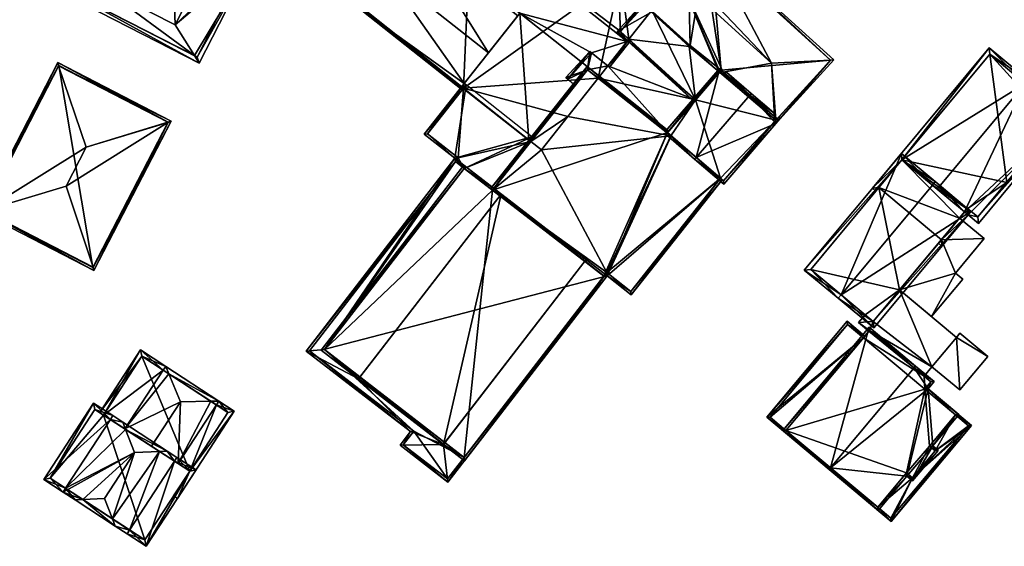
# Model space of a CAD drawing. Header units: inches. Extents: x 2523744 to 2528136, y 1148995 to 1152010.
# Tile 252 of 256: x 2527953 to 2528060, y 1151668 to 1151726. Entities that reach past the tile are written whole.
import ezdxf

# ---------------------------------------------------------------- set-up
doc = ezdxf.new("R2010")
doc.units = ezdxf.units.IN
doc.header["$MEASUREMENT"] = 0
doc.layers.add('Gebaeude Einzelhaus', color=10, linetype='Continuous')

msp = doc.modelspace()

# ---------------------------------------------------------------- meshes
at = {"layer": 'Gebaeude Einzelhaus'}
mesh = msp.add_polyface(dxfattribs=at)
corners = [(2527968.227, 1151741.572, 389.879), (2527969.113, 1151741.117, 389.879), (2527969.34, 1151741.56, 389.879), (2527961.774, 1151728.999, 389.879), (2527969.658, 1151724.953, 389.879), (2527976.086, 1151737.536, 389.879), (2527968.454, 1151742.015, 389.879), (2527976.108, 1151737.521, 389.879), (2527978.067, 1151732.058, 386.326), (2527971.754, 1151721.595, 387.028), (2527977.851, 1151732.732, 386.744), (2527972.271, 1151720.768, 386.325), (2527977.857, 1151732.729, 386.739), (2527979.905, 1151735.639, 386.325), (2527979.524, 1151735.888, 386.705), (2527979.255, 1151735.466, 386.744), (2527965.04, 1151744.643, 386.325), (2527957.822, 1151728.745, 387.027), (2527956.849, 1151728.683, 386.325), (2527972.055, 1151721.441, 386.744), (2527965.211, 1151743.88, 386.745), (2527957.523, 1151728.899, 386.745), (2527968.186, 1151741.593, 389.841), (2527971.755, 1151721.595, 387.028), (2527968.186, 1151741.593, 388.965), (2527966.174, 1151743.14, 386.775), (2527966.174, 1151743.14, 370.006), (2527965.211, 1151743.88, 370.006), (2527957.523, 1151728.899, 370.006), (2527972.055, 1151721.441, 370.006), (2527977.851, 1151732.732, 370.006), (2527968.186, 1151741.593, 370.006), (2527969.113, 1151741.117, 370.006), (2527976.086, 1151737.536, 370.006), (2527976.108, 1151737.521, 370.006), (2527979.255, 1151735.466, 370.006)]
mesh.append_faces([[corners[k] for k in face] for face in [(23, 19, 11), (23, 11, 17), (17, 11, 18), (6, 0, 22), (18, 21, 17), (22, 20, 6), (6, 20, 16), (16, 20, 18), (18, 20, 21), (8, 12, 13), (13, 12, 14), (8, 10, 12), (8, 19, 10), (8, 11, 19), (6, 2, 0), (0, 2, 1), (17, 9, 3), (3, 9, 4), (18, 11, 17), (17, 11, 9), (0, 16, 3), (3, 16, 17), (17, 16, 18), (0, 6, 16), (7, 10, 15), (12, 13, 14), (10, 8, 12), (12, 8, 13), (8, 9, 11), (7, 4, 10), (10, 4, 8), (8, 4, 9), (5, 4, 7), (0, 2, 6), (5, 1, 4), (4, 1, 3), (3, 1, 0), (0, 1, 2)]], dxfattribs={"color": 13})
mesh.append_faces([[corners[k] for k in face] for face in [(26, 28, 27), (28, 30, 29), (30, 34, 35), (30, 33, 34), (28, 32, 30), (30, 32, 33), (26, 31, 28), (28, 31, 32), (10, 19, 30), (30, 19, 29), (23, 29, 19), (17, 28, 23), (23, 28, 29), (17, 21, 28), (21, 20, 28), (28, 20, 27), (25, 22, 24), (27, 20, 26), (26, 20, 25), (25, 20, 22), (22, 0, 24), (24, 0, 1)]], dxfattribs={"color": 41})
mesh = msp.add_polyface(dxfattribs=at)
corners = [(2527995.787, 1151734.802, 377.52), (2527992.393, 1151730.913, 380.009), (2527992.589, 1151730.758, 380.009), (2527995.59, 1151734.958, 377.52), (2528003.817, 1151721.881, 380.009), (2528007.015, 1151725.926, 377.52), (2528011.368, 1151715.912, 380.009), (2528013.312, 1151718.37, 378.496), (2528013.116, 1151718.525, 378.496), (2528011.172, 1151716.067, 380.009), (2527999.021, 1151738.892, 380.305), (2527998.824, 1151739.048, 380.305), (2528007.244, 1151726.216, 377.717), (2528015.063, 1151721.892, 378.496), (2528014.08, 1151720.811, 377.717), (2528018.948, 1151723.136, 380.305), (2528016.849, 1151720.48, 378.496), (2528017.044, 1151720.326, 378.496), (2528019.144, 1151722.981, 380.305), (2528000.889, 1151718.178, 377.401), (2527989.333, 1151727.043, 377.284), (2528000.954, 1151717.856, 377.284), (2528001.19, 1151718.558, 377.669), (2528001.086, 1151718.022, 377.402), (2528008.544, 1151712.743, 377.669), (2528008.74, 1151712.588, 377.669), (2528002.169, 1151743.278, 377.639), (2528017.958, 1151729.98, 377.955), (2528018.22, 1151730.268, 377.763), (2528018.228, 1151724.233, 380.1), (2528020.798, 1151727.059, 378.217), (2528020.966, 1151727.243, 378.094), (2528018.389, 1151730.454, 377.639), (2528019.337, 1151723.225, 380.152), (2528019.151, 1151723.393, 380.143), (2528007.244, 1151726.216, 384.661), (2528000.889, 1151718.178, 384.661), (2528008.244, 1151712.364, 384.661), (2528014.599, 1151720.401, 384.661), (2527989.684, 1151727.084, 377.422), (2528001.109, 1151718.051, 377.422), (2528002.21, 1151742.926, 377.763), (2528014.599, 1151720.401, 384.075), (2528014.599, 1151720.401, 377.717), (2528008.244, 1151712.364, 377.402), (2528014.37, 1151720.111, 377.52), (2528019.151, 1151723.393, 378.496), (2528002.21, 1151742.926, 370.703), (2528018.22, 1151730.268, 370.703), (2527989.684, 1151727.084, 370.703), (2528001.109, 1151718.051, 370.703), (2528008.463, 1151712.237, 370.703), (2528012.469, 1151714.939, 370.703), (2528009.611, 1151711.329, 370.703), (2528015.79, 1151719.141, 370.703), (2528021.526, 1151726.397, 370.703), (2528022.138, 1151727.171, 370.703), (2528019.152, 1151723.393, 370.703)]
mesh.append_faces([[corners[k] for k in face] for face in [(15, 33, 18), (15, 34, 33), (28, 41, 32), (32, 41, 26), (26, 41, 11), (11, 41, 10), (15, 17, 16), (15, 18, 17), (1, 39, 20), (20, 39, 21), (21, 39, 23), (23, 39, 40), (1, 2, 39), (0, 3, 10), (10, 3, 11), (2, 1, 0), (0, 1, 3), (35, 37, 38), (35, 36, 37), (29, 15, 34), (34, 15, 33), (33, 15, 18), (29, 10, 15), (10, 26, 11), (26, 28, 32), (31, 27, 30), (30, 27, 29), (29, 27, 10), (10, 27, 26), (26, 27, 28), (25, 6, 24), (24, 6, 9), (2, 22, 4), (19, 21, 23), (1, 20, 2), (2, 20, 22), (22, 20, 19), (19, 20, 21), (15, 17, 18), (15, 16, 17), (15, 13, 16), (10, 12, 15), (15, 12, 13), (13, 12, 14), (10, 0, 12), (12, 0, 5), (10, 3, 0), (10, 11, 3), (6, 8, 9), (6, 7, 8), (0, 4, 5), (0, 2, 4), (3, 1, 0), (0, 1, 2)]], dxfattribs={"color": 13})
mesh.append_faces([[corners[k] for k in face] for face in [(54, 48, 57), (57, 48, 55), (55, 48, 56), (54, 50, 48), (48, 50, 47), (47, 50, 49), (54, 52, 50), (50, 52, 51), (51, 52, 53), (40, 39, 50), (50, 39, 49), (0, 49, 2), (2, 49, 39), (10, 47, 0), (0, 47, 49), (10, 41, 47), (47, 28, 48), (47, 41, 28), (15, 46, 34), (15, 16, 46), (9, 37, 24), (24, 37, 44), (9, 38, 37), (8, 42, 9), (9, 42, 38), (45, 43, 8), (8, 43, 42), (23, 36, 19), (23, 37, 36), (23, 44, 37), (4, 12, 5), (4, 35, 12), (22, 36, 4), (4, 36, 35), (22, 19, 36), (14, 42, 43), (12, 35, 14), (14, 35, 42), (42, 35, 38)]], dxfattribs={"color": 41})
mesh = msp.add_polyface(dxfattribs=at)
corners = [(2528034.709, 1151720.774, 387.119), (2528028.034, 1151733.356, 384.039), (2528025.456, 1151730.521, 386.491), (2528041.136, 1151721.101, 384.199), (2528041.49, 1151721.118, 384.039), (2528024.794, 1151729.793, 387.119), (2528029.409, 1151719.802, 384.223), (2528035.035, 1151714.952, 384.356), (2528035.157, 1151714.544, 384.208), (2528028.965, 1151719.838, 384.039), (2528021.728, 1151726.421, 384.039), (2528029.052, 1151719.831, 384.075), (2528029.017, 1151719.791, 384.039), (2528035.104, 1151714.592, 384.208), (2528035.123, 1151714.496, 384.168), (2528035.183, 1151714.183, 384.039), (2528034.998, 1151714.351, 384.039), (2528028.05, 1151733.003, 384.199), (2528025.64, 1151730.351, 386.492), (2528035.166, 1151714.536, 384.2), (2528025.809, 1151730.537, 380.78), (2528025.456, 1151730.521, 380.78), (2528025.64, 1151730.351, 380.78), (2528021.604, 1151734.361, 380.78), (2528020.866, 1151727.505, 380.78), (2528021.877, 1151726.585, 380.78), (2528017.604, 1151729.964, 380.78), (2528020.781, 1151727.411, 380.78), (2528020.798, 1151727.059, 380.78), (2528020.966, 1151727.243, 380.78), (2528021.62, 1151734.008, 380.78), (2528017.958, 1151729.98, 380.78), (2528026.421, 1151716.781, 381.004), (2528017.874, 1151724.216, 380.897), (2528026.257, 1151716.59, 380.897), (2528021.728, 1151726.421, 382.7), (2528020.781, 1151727.411, 382.741), (2528029.017, 1151719.791, 382.7), (2528021.877, 1151726.585, 382.795), (2528020.866, 1151727.505, 382.795), (2528018.228, 1151724.233, 381.004), (2528020.966, 1151727.243, 382.741), (2528035.148, 1151714.552, 384.178), (2528035.157, 1151714.544, 384.171), (2528035.161, 1151714.54, 384.168), (2528035.166, 1151714.536, 384.165), (2528035.161, 1151714.54, 370.703), (2528035.166, 1151714.536, 370.703), (2528041.136, 1151721.101, 370.703), (2528028.098, 1151732.96, 376.529), (2528028.05, 1151733.003, 370.703), (2528028.05, 1151733.003, 376.529), (2528028.098, 1151732.96, 376.629), (2528028.05, 1151733.003, 376.629), (2528027.351, 1151732.233, 370.703), (2528027.351, 1151732.233, 376.688), (2528027.351, 1151732.233, 377.046), (2528027.351, 1151732.233, 376.788), (2528025.64, 1151730.351, 377.046), (2528025.457, 1151730.52, 377.046), (2528025.815, 1151722.704, 370.703), (2528025.64, 1151730.351, 370.703), (2528021.728, 1151726.421, 370.703), (2528025.456, 1151730.521, 370.703), (2528029.19, 1151719.991, 370.703), (2528035.311, 1151714.714, 370.703), (2528029.017, 1151719.791, 370.703), (2528021.62, 1151734.008, 377.046), (2528018.22, 1151730.268, 377.763), (2528017.958, 1151729.98, 377.955), (2528018.22, 1151730.268, 370.703), (2528021.62, 1151734.008, 370.703), (2528020.966, 1151727.243, 378.094), (2528020.798, 1151727.059, 378.217), (2528022.138, 1151727.171, 370.703), (2528021.526, 1151726.397, 370.703), (2528025.711, 1151722.59, 370.703), (2528018.228, 1151724.233, 380.1), (2528019.151, 1151723.393, 380.143), (2528026.421, 1151716.781, 378.496), (2528019.151, 1151723.393, 378.496), (2528026.421, 1151716.781, 370.703), (2528019.152, 1151723.393, 370.703)]
mesh.append_faces([[corners[k] for k in face] for face in [(33, 40, 34), (34, 40, 32), (33, 36, 40), (40, 36, 41), (36, 38, 39), (36, 35, 38), (35, 32, 37), (36, 33, 35), (35, 33, 32), (32, 33, 34), (28, 27, 29), (26, 31, 28), (28, 31, 27), (23, 30, 26), (26, 30, 31), (22, 21, 20), (20, 21, 23), (23, 21, 30), (27, 28, 29), (24, 26, 27), (27, 26, 28), (24, 23, 26), (25, 21, 24), (24, 21, 23), (23, 21, 20), (20, 21, 22), (19, 3, 15), (15, 8, 19), (3, 4, 15), (14, 15, 16), (13, 8, 14), (14, 8, 15), (1, 17, 2), (2, 17, 18), (4, 3, 1), (1, 3, 17), (8, 3, 0), (8, 15, 3), (3, 15, 4), (8, 14, 15), (15, 14, 16), (8, 13, 14), (8, 7, 13), (11, 9, 12), (6, 5, 11), (11, 5, 9), (9, 5, 10), (8, 0, 7), (7, 0, 6), (6, 0, 5), (0, 2, 5), (4, 1, 3), (3, 1, 0), (0, 1, 2)]], dxfattribs={"color": 13})
mesh.append_faces([[corners[k] for k in face] for face in [(66, 76, 60), (76, 82, 75), (66, 81, 76), (76, 81, 82), (24, 36, 39), (24, 27, 36), (39, 38, 24), (24, 38, 25), (32, 78, 79), (79, 78, 80), (32, 40, 78), (78, 40, 77), (41, 28, 40), (40, 28, 77), (77, 28, 73), (41, 29, 28), (36, 29, 41), (36, 27, 29), (75, 62, 76), (76, 62, 60), (75, 74, 62), (62, 74, 63), (63, 74, 71), (71, 74, 70), (29, 73, 28), (29, 72, 73), (27, 72, 29), (27, 69, 72), (27, 31, 69), (68, 67, 70), (70, 67, 71), (68, 30, 67), (69, 31, 68), (68, 31, 30), (59, 67, 21), (21, 67, 30), (60, 64, 66), (65, 47, 46), (64, 48, 65), (65, 48, 47), (64, 50, 48), (60, 54, 64), (64, 54, 50), (63, 61, 62), (62, 61, 60), (60, 61, 54), (21, 22, 59), (59, 22, 58), (21, 2, 22), (22, 2, 18), (22, 56, 58), (56, 53, 57), (22, 17, 56), (56, 17, 53), (22, 18, 17), (54, 51, 50), (54, 55, 51), (48, 52, 3), (3, 52, 17), (17, 52, 53), (48, 49, 52), (48, 50, 49), (49, 50, 51), (3, 45, 48), (48, 45, 47), (3, 19, 45), (45, 46, 47), (45, 44, 46), (45, 19, 44), (44, 19, 43), (42, 19, 8), (42, 43, 19), (8, 13, 42), (9, 37, 12), (9, 35, 37), (9, 10, 35), (10, 38, 35), (38, 21, 25), (10, 2, 38), (38, 2, 21), (10, 5, 2)]], dxfattribs={"color": 41})
mesh = msp.add_polyface(dxfattribs=at)
corners = [(2528013.116, 1151718.525, 378.496), (2528013.312, 1151718.37, 378.496), (2528014.64, 1151720.05, 378.496), (2528023.336, 1151713.203, 378.496), (2528023.734, 1151712.86, 378.496), (2528016.849, 1151720.48, 378.496), (2528015.063, 1151721.892, 378.496), (2528014.866, 1151722.048, 378.496), (2528012.27, 1151719.194, 378.496), (2528012.468, 1151719.038, 378.496), (2528026.421, 1151716.781, 378.496), (2528019.151, 1151723.393, 378.496), (2528014.08, 1151720.811, 377.717), (2528013.831, 1151720.537, 377.52), (2528026.421, 1151716.781, 370.703), (2528015.79, 1151719.141, 370.703), (2528019.152, 1151723.393, 370.703), (2528023.336, 1151713.203, 370.703), (2528023.734, 1151712.86, 370.703)]
mesh.append_faces([[corners[k] for k in face] for face in [(7, 9, 8), (7, 6, 9), (5, 10, 11), (5, 3, 10), (0, 2, 9), (9, 2, 8), (8, 2, 7), (7, 2, 6), (6, 2, 5), (5, 2, 3), (3, 2, 4), (0, 1, 2)]], dxfattribs={"color": 13})
mesh.append_faces([[corners[k] for k in face] for face in [(18, 15, 17), (17, 15, 14), (14, 15, 16), (12, 9, 6), (12, 13, 9)]], dxfattribs={"color": 41})
mesh = msp.add_polyface(dxfattribs=at)
corners = [(2528048.918, 1151710.231, 381.458), (2528058.449, 1151722.459, 381.104), (2528045.694, 1151707.14, 381.104), (2528062.374, 1151718.54, 385.015), (2528062.694, 1151718.924, 385.015), (2528046.398, 1151707.204, 381.458), (2528046.078, 1151706.82, 381.458), (2528052.779, 1151707.017, 385.014), (2528053.219, 1151701.526, 382.822), (2528052.899, 1151701.142, 382.821), (2528053.284, 1151700.821, 382.536), (2528056.129, 1151704.239, 382.536), (2528067.17, 1151715.196, 381.696), (2528057.263, 1151703.296, 381.696), (2528055.739, 1151704.553, 382.821), (2528058.513, 1151721.755, 381.458), (2528056.064, 1151704.943, 382.821), (2528057.199, 1151704, 381.981), (2528066.466, 1151715.133, 381.981), (2528066.466, 1151715.133, 370.192), (2528058.513, 1151721.755, 370.192), (2528048.918, 1151710.231, 370.192), (2528046.398, 1151707.204, 370.192), (2528055.188, 1151703.89, 376.185), (2528056.064, 1151704.943, 370.192), (2528055.188, 1151703.89, 370.192), (2528053.219, 1151701.526, 376.185), (2528057.199, 1151704, 370.192), (2528060.342, 1151707.776, 377.489), (2528065.548, 1151714.03, 377.489), (2528060.342, 1151707.776, 370.192), (2528065.548, 1151714.03, 370.192), (2528053.219, 1151701.526, 370.192)]
mesh.append_faces([[corners[k] for k in face] for face in [(8, 10, 9), (14, 11, 8), (8, 11, 10), (12, 18, 4), (4, 18, 3), (11, 17, 13), (13, 17, 12), (12, 17, 18), (14, 16, 11), (11, 16, 17), (15, 4, 3), (0, 1, 15), (15, 1, 4), (6, 2, 5), (5, 2, 0), (0, 2, 1), (14, 3, 7), (14, 12, 3), (3, 12, 4), (8, 11, 14), (14, 11, 12), (12, 11, 13), (8, 10, 11), (8, 9, 10), (3, 0, 7), (0, 2, 5), (5, 2, 6), (4, 1, 3), (3, 1, 0), (0, 1, 2)]], dxfattribs={"color": 13})
mesh.append_faces([[corners[k] for k in face] for face in [(24, 30, 27), (30, 20, 31), (31, 20, 19), (25, 21, 24), (24, 21, 30), (30, 21, 20), (32, 22, 25), (25, 22, 21), (19, 29, 31), (28, 27, 30), (28, 17, 27), (19, 18, 29), (29, 18, 28), (28, 18, 17), (17, 24, 27), (17, 16, 24), (23, 8, 26), (23, 14, 8), (23, 16, 14), (25, 24, 23), (23, 24, 16), (0, 22, 5), (0, 21, 22), (0, 15, 21), (21, 15, 20), (15, 19, 20), (3, 18, 15), (15, 18, 19)]], dxfattribs={"color": 41})
mesh = msp.add_polyface(dxfattribs=at)
corners = [(2527960.718, 1151698.509, 385.292), (2527960.8, 1151698.153, 381.737), (2527969.225, 1151714.455, 381.737), (2527968.888, 1151714.316, 385.292), (2527960.706, 1151698.515, 385.292), (2527948.783, 1151704.677, 385.292), (2527948.433, 1151704.544, 381.737), (2527948.771, 1151704.683, 385.292), (2527956.952, 1151720.484, 385.292), (2527956.858, 1151720.846, 381.737), (2527968.876, 1151714.322, 385.292), (2527956.94, 1151720.49, 385.292), (2527968.87, 1151714.31, 385.294), (2527957.774, 1151707.356, 386.36), (2527959.966, 1151711.6, 386.36), (2527960.712, 1151698.527, 385.294), (2527956.946, 1151720.473, 385.294), (2527948.789, 1151704.688, 385.294), (2527968.889, 1151714.348, 384.923), (2527956.965, 1151720.51, 384.919), (2527948.77, 1151704.651, 384.923), (2527960.693, 1151698.49, 384.93), (2527968.889, 1151714.348, 371.797), (2527956.965, 1151720.51, 371.797), (2527948.77, 1151704.651, 371.797), (2527960.693, 1151698.49, 371.797)]
mesh.append_faces([[corners[k] for k in face] for face in [(11, 7, 6), (7, 20, 6), (19, 11, 9), (18, 19, 9), (11, 6, 9), (3, 18, 2), (18, 9, 2), (0, 3, 1), (21, 0, 1), (20, 21, 1), (6, 20, 1), (3, 2, 1), (12, 3, 0), (10, 3, 12), (12, 0, 15), (15, 0, 4), (4, 0, 21), (20, 7, 5), (5, 7, 17), (16, 7, 11), (17, 7, 16), (16, 11, 8), (8, 11, 19), (18, 3, 10), (16, 17, 14), (14, 17, 13), (11, 7, 16), (16, 7, 17), (4, 17, 5), (5, 17, 7), (4, 13, 17), (4, 15, 13), (4, 0, 15), (10, 12, 3), (8, 14, 10), (10, 14, 12), (8, 16, 14), (8, 11, 16), (0, 12, 15), (15, 12, 13), (13, 12, 14), (0, 3, 12), (11, 9, 7), (7, 9, 6), (8, 9, 11), (3, 2, 10), (10, 2, 8), (8, 2, 9), (6, 5, 7), (6, 1, 5), (5, 1, 4), (4, 1, 0), (0, 2, 3), (0, 1, 2)]], dxfattribs={"color": 13})
mesh.append_faces([[corners[k] for k in face] for face in [(23, 25, 24), (22, 25, 23), (21, 12, 15), (21, 15, 4), (18, 25, 22), (18, 10, 12), (21, 25, 18), (18, 12, 21), (24, 25, 20), (20, 25, 21), (17, 20, 5), (16, 20, 17), (23, 24, 19), (19, 24, 20), (19, 20, 16), (19, 16, 8), (22, 23, 19), (18, 22, 19)]], dxfattribs={"color": 41})
mesh = msp.add_polyface(dxfattribs=at)
corners = [(2528016.431, 1151697.535, 384.075), (2528013.575, 1151693.463, 384.075), (2528016.764, 1151697.594, 384.075), (2528013.397, 1151693.604, 384.075), (2528029.117, 1151708.219, 384.075), (2528019.388, 1151695.51, 384.075), (2528023.735, 1151712.859, 384.075), (2528023.336, 1151713.203, 384.075), (2528016.413, 1151697.549, 384.075), (2528029.306, 1151708.056, 384.075), (2528014.599, 1151720.401, 384.075), (2528023.485, 1151713.376, 384.075), (2528004.263, 1151706.926, 384.075), (2528004.066, 1151707.079, 384.075), (2528016.721, 1151697.948, 384.075), (2528019.346, 1151695.861, 384.075), (2528014.64, 1151720.05, 384.075), (2528023.322, 1151713.186, 384.075), (2528023.734, 1151712.86, 378.496), (2528014.64, 1151720.05, 378.496), (2528011.368, 1151715.912, 380.009), (2528008.74, 1151712.588, 377.669), (2528004.263, 1151706.926, 382.652), (2528013.312, 1151718.37, 378.496), (2528004.263, 1151706.926, 377.669), (2528016.414, 1151697.548, 382.652), (2528016.721, 1151697.948, 370.703), (2528016.414, 1151697.548, 370.703), (2528019.346, 1151695.861, 370.703), (2528029.117, 1151708.219, 370.703), (2528009.611, 1151711.329, 370.703), (2528004.263, 1151706.926, 370.703), (2528008.463, 1151712.237, 370.703), (2528023.734, 1151712.86, 370.703), (2528012.469, 1151714.939, 370.703), (2528015.79, 1151719.141, 370.703)]
mesh.append_faces([[corners[k] for k in face] for face in [(17, 7, 6), (17, 16, 7), (7, 16, 11), (11, 16, 10), (10, 16, 13), (13, 16, 12), (5, 15, 9), (9, 15, 4), (0, 1, 3), (5, 2, 15), (15, 2, 14), (14, 2, 8), (8, 2, 0), (0, 2, 1), (12, 10, 13), (8, 7, 12), (12, 7, 10), (10, 7, 11), (4, 5, 9), (0, 2, 8), (8, 2, 7), (7, 2, 6), (6, 2, 4), (4, 2, 5), (3, 1, 0), (0, 1, 2)]], dxfattribs={"color": 13})
mesh.append_faces([[corners[k] for k in face] for face in [(26, 29, 28), (26, 33, 29), (33, 34, 35), (26, 30, 33), (33, 30, 34), (27, 31, 26), (26, 31, 30), (30, 31, 32), (4, 15, 29), (29, 15, 28), (15, 14, 28), (28, 14, 26), (25, 14, 8), (27, 26, 25), (25, 26, 14), (22, 21, 24), (20, 16, 23), (23, 16, 19), (22, 12, 21), (21, 12, 20), (20, 12, 16), (17, 19, 16), (17, 18, 19), (17, 6, 18)]], dxfattribs={"color": 41})
mesh = msp.add_polyface(dxfattribs=at)
corners = [(2528026.479, 1151710.494, 386.199), (2528026.315, 1151710.304, 386.199), (2528029.484, 1151707.573, 384.039), (2528035.183, 1151714.183, 384.039), (2528035.166, 1151714.536, 384.165), (2528035.664, 1151714.74, 384.039), (2528035.161, 1151714.54, 384.168), (2528035.148, 1151714.552, 384.178), (2528035.104, 1151714.592, 384.208), (2528032.332, 1151717.282, 386.199), (2528035.489, 1151714.891, 384.158), (2528035.157, 1151714.544, 384.171), (2528035.035, 1151714.952, 384.356), (2528034.959, 1151715.347, 384.52), (2528032.495, 1151717.471, 386.199), (2528023.322, 1151713.186, 384.075), (2528023.173, 1151713.013, 384.075), (2528028.965, 1151719.838, 384.039), (2528029.831, 1151719.769, 384.398), (2528029.409, 1151719.802, 384.223), (2528029.052, 1151719.831, 384.075), (2528028.842, 1151719.95, 383.954), (2528023.126, 1151713.341, 383.947), (2528028.832, 1151719.959, 383.947), (2528023.303, 1151713.2, 384.063), (2528023.336, 1151713.203, 384.075), (2528029.458, 1151707.925, 384.168), (2528035.123, 1151714.496, 384.168), (2528023.485, 1151713.376, 384.075), (2528026.421, 1151716.781, 381.004), (2528026.421, 1151716.781, 378.496), (2528023.336, 1151713.203, 378.496), (2528029.017, 1151719.791, 384.039), (2528029.017, 1151719.791, 382.7), (2528029.117, 1151708.219, 384.075), (2528029.458, 1151707.925, 370.703), (2528023.735, 1151712.859, 384.075), (2528023.734, 1151712.86, 378.496), (2528029.117, 1151708.219, 370.703), (2528035.161, 1151714.54, 370.703), (2528026.421, 1151716.781, 370.703), (2528023.734, 1151712.86, 370.703), (2528023.336, 1151713.203, 370.703), (2528029.017, 1151719.791, 370.703), (2528029.19, 1151719.991, 370.703), (2528035.311, 1151714.714, 370.703)]
mesh.append_faces([[corners[k] for k in face] for face in [(23, 25, 22), (22, 25, 24), (23, 21, 25), (17, 28, 21), (21, 28, 25), (17, 20, 28), (14, 9, 18), (18, 9, 19), (4, 27, 6), (26, 1, 0), (26, 2, 1), (4, 3, 27), (27, 3, 26), (26, 3, 2), (10, 5, 4), (4, 5, 3), (12, 9, 13), (13, 9, 14), (0, 1, 25), (16, 15, 1), (1, 15, 25), (25, 15, 24), (15, 22, 24), (15, 21, 22), (22, 21, 23), (15, 17, 21), (17, 9, 20), (20, 9, 19), (19, 9, 18), (18, 9, 14), (15, 0, 17), (17, 0, 9), (16, 1, 15), (15, 1, 0), (9, 13, 14), (9, 12, 13), (9, 8, 12), (7, 6, 11), (4, 5, 10), (0, 3, 9), (9, 3, 8), (8, 3, 7), (7, 3, 6), (6, 3, 4), (4, 3, 5), (0, 2, 3), (0, 1, 2)]], dxfattribs={"color": 13})
mesh.append_faces([[corners[k] for k in face] for face in [(39, 44, 45), (39, 43, 44), (39, 40, 43), (40, 41, 42), (39, 38, 40), (40, 38, 41), (39, 35, 38), (27, 39, 6), (27, 35, 39), (27, 26, 35), (35, 34, 38), (36, 25, 37), (37, 25, 31), (34, 0, 36), (36, 0, 25), (35, 26, 34), (34, 26, 0), (29, 32, 33), (29, 28, 32), (32, 28, 20), (29, 31, 28), (28, 31, 25), (29, 30, 31), (9, 12, 19)]], dxfattribs={"color": 41})
mesh = msp.add_polyface(dxfattribs=at)
corners = [(2528001.386, 1151718.402, 377.669), (2528001.19, 1151718.558, 377.669), (2527996.81, 1151713.019, 377.669), (2528000.171, 1151710.399, 377.669), (2528000.216, 1151710.049, 377.669), (2527998.456, 1151708.178, 377.669), (2528001.184, 1151709.303, 377.669), (2528008.544, 1151712.743, 377.669), (2527998.652, 1151708.023, 377.669), (2528004.263, 1151706.926, 377.669), (2528008.74, 1151712.588, 377.669), (2527997.163, 1151713.061, 377.669), (2528000.521, 1151710.443, 377.669), (2528001.109, 1151718.051, 377.422), (2527997.163, 1151713.061, 370.703), (2528001.109, 1151718.051, 370.703), (2528000.521, 1151710.443, 370.703), (2528000.216, 1151710.049, 370.703), (2528008.463, 1151712.237, 370.703), (2528001.184, 1151709.302, 370.703), (2528004.263, 1151706.926, 370.703)]
mesh.append_faces([[corners[k] for k in face] for face in [(5, 4, 8), (11, 1, 0), (11, 2, 1), (5, 3, 4), (4, 3, 12), (12, 3, 11), (11, 3, 2), (7, 9, 10), (7, 6, 9), (4, 5, 8), (0, 3, 7), (7, 3, 6), (6, 3, 4), (4, 3, 5), (0, 2, 3), (0, 1, 2)]], dxfattribs={"color": 13})
mesh.append_faces([[corners[k] for k in face] for face in [(16, 19, 17), (16, 18, 19), (19, 18, 20), (16, 15, 18), (16, 14, 15), (12, 16, 4), (4, 16, 17), (12, 11, 16), (16, 11, 14), (14, 13, 15), (14, 11, 13), (13, 11, 0)]], dxfattribs={"color": 41})
mesh = msp.add_polyface(dxfattribs=at)
corners = [(2528042.288, 1151695.52, 385.725), (2528048.854, 1151710.935, 383), (2528038.265, 1151698.219, 383), (2528052.236, 1151707.469, 385.725), (2528052.556, 1151707.853, 385.725), (2528041.968, 1151695.136, 385.725), (2528045.855, 1151691.9, 383.237), (2528056.443, 1151704.616, 383.237), (2528048.918, 1151710.231, 383.283), (2528055.739, 1151704.553, 383.483), (2528038.969, 1151698.283, 383.283), (2528045.791, 1151692.604, 383.483), (2528052.779, 1151707.017, 385.014), (2528055.739, 1151704.553, 382.821), (2528048.918, 1151710.231, 381.458), (2528046.398, 1151707.204, 381.458), (2528038.969, 1151698.283, 370.192), (2528046.398, 1151707.204, 370.192), (2528044.904, 1151693.342, 379.248), (2528044.904, 1151693.342, 370.192), (2528045.791, 1151692.604, 379.248), (2528048.655, 1151696.044, 379.248), (2528048.658, 1151696.048, 376.185), (2528053.219, 1151701.526, 376.185), (2528048.655, 1151696.044, 370.192), (2528048.658, 1151696.048, 370.192), (2528053.219, 1151701.526, 382.822), (2528053.219, 1151701.526, 370.192), (2528045.791, 1151692.604, 370.192)]
mesh.append_faces([[corners[k] for k in face] for face in [(7, 11, 9), (6, 11, 7), (0, 11, 5), (10, 0, 5), (5, 11, 6), (8, 10, 2), (2, 10, 5), (1, 8, 2), (3, 8, 4), (9, 3, 4), (7, 9, 4), (4, 8, 1), (0, 7, 3), (3, 7, 4), (5, 6, 0), (0, 6, 7), (0, 2, 5), (4, 1, 3), (3, 1, 0), (0, 1, 2)]], dxfattribs={"color": 13})
mesh.append_faces([[corners[k] for k in face] for face in [(16, 24, 19), (19, 24, 28), (17, 25, 16), (16, 25, 24), (17, 27, 25), (21, 11, 20), (21, 26, 11), (11, 26, 9), (9, 26, 13), (21, 23, 26), (25, 22, 24), (24, 22, 21), (21, 22, 23), (11, 18, 20), (18, 16, 19), (18, 10, 16), (11, 0, 18), (18, 0, 10), (8, 15, 10), (10, 15, 16), (16, 15, 17), (8, 14, 15), (3, 12, 8), (8, 12, 14), (3, 9, 12), (12, 9, 13)]], dxfattribs={"color": 41})
mesh = msp.add_polyface(dxfattribs=at)
corners = [(2527998.909, 1151679.211, 382.652), (2527995.324, 1151680.594, 382.652), (2527994.185, 1151679.119, 382.652), (2527989.66, 1151686.349, 382.652), (2527983.945, 1151689.375, 382.652), (2527999.399, 1151675.094, 382.652), (2528001.18, 1151677.775, 382.652), (2528016.764, 1151697.594, 382.652), (2528001.163, 1151677.788, 382.652), (2528016.431, 1151697.535, 382.652), (2528016.566, 1151697.747, 382.652), (2528016.414, 1151697.548, 382.652), (2527999.062, 1151679.409, 382.652), (2527985.934, 1151689.54, 382.652), (2527989.813, 1151686.547, 382.652), (2528000.171, 1151710.399, 382.652), (2528001.184, 1151709.302, 382.652), (2528004.418, 1151707.122, 382.652), (2528004.263, 1151706.926, 382.652), (2528005.215, 1151706.505, 388.34), (2527998.909, 1151679.211, 388.34), (2528014.465, 1151699.368, 388.34), (2527989.66, 1151686.349, 388.34), (2527994.536, 1151679.164, 382.652), (2527999.354, 1151675.445, 382.652), (2527984.296, 1151689.42, 382.652), (2527995.675, 1151680.639, 382.652), (2528000.216, 1151710.049, 382.652), (2528005.215, 1151706.505, 382.652), (2528014.465, 1151699.368, 382.652), (2528001.184, 1151709.303, 377.669), (2528000.216, 1151710.049, 377.669), (2528000.216, 1151710.049, 370.703), (2527984.296, 1151689.42, 370.703), (2527995.675, 1151680.639, 370.703), (2527994.536, 1151679.164, 370.703), (2527999.354, 1151675.445, 370.703), (2528001.163, 1151677.788, 370.703), (2527985.934, 1151689.54, 370.703), (2528001.184, 1151709.302, 370.703)]
mesh.append_faces([[corners[k] for k in face] for face in [(7, 9, 10), (10, 9, 11), (7, 6, 9), (6, 24, 8), (16, 17, 18), (27, 15, 16), (16, 15, 17), (25, 4, 27), (27, 4, 15), (23, 1, 26), (26, 1, 25), (25, 1, 4), (23, 2, 1), (7, 5, 6), (6, 5, 24), (24, 5, 23), (23, 5, 2), (22, 20, 19), (19, 20, 21), (15, 16, 17), (17, 16, 18), (4, 13, 15), (15, 13, 16), (4, 3, 13), (13, 3, 14), (0, 8, 12), (9, 10, 11), (6, 7, 9), (9, 7, 10), (0, 5, 8), (8, 5, 6), (6, 5, 7), (0, 2, 5), (4, 1, 3), (3, 1, 0), (0, 1, 2)]], dxfattribs={"color": 13})
mesh.append_faces([[corners[k] for k in face] for face in [(34, 36, 35), (34, 37, 36), (33, 38, 34), (34, 38, 37), (33, 32, 38), (38, 32, 39), (24, 37, 8), (24, 36, 37), (24, 23, 36), (36, 23, 35), (23, 26, 35), (35, 26, 34), (26, 25, 34), (34, 25, 33), (31, 25, 27), (31, 33, 25), (31, 32, 33), (16, 30, 27), (27, 30, 31), (12, 20, 0), (12, 21, 20), (12, 29, 21), (3, 0, 22), (22, 0, 20), (14, 19, 28), (14, 22, 19), (14, 3, 22), (29, 28, 21), (21, 28, 19)]], dxfattribs={"color": 41})
mesh = msp.add_polyface(dxfattribs=at)
corners = [(2527985.583, 1151689.495, 385.379), (2528016.781, 1151697.58, 385.378), (2528001.139, 1151709.653, 385.379), (2528001.225, 1151677.424, 385.378), (2528001.184, 1151709.303, 385.379), (2528016.431, 1151697.535, 385.378), (2527985.934, 1151689.54, 385.379), (2528001.18, 1151677.775, 385.378), (2528004.263, 1151706.926, 384.075), (2528001.184, 1151709.302, 382.652), (2528016.413, 1151697.549, 384.075), (2528016.431, 1151697.535, 384.075), (2528016.414, 1151697.548, 382.652), (2528016.431, 1151697.535, 382.652), (2528016.414, 1151697.548, 370.703), (2528016.431, 1151697.535, 370.703), (2528004.263, 1151706.926, 382.652), (2528004.263, 1151706.926, 377.669), (2528001.184, 1151709.303, 377.669), (2527985.934, 1151689.54, 382.652), (2527989.813, 1151686.547, 382.652), (2527999.062, 1151679.409, 382.652), (2528001.163, 1151677.788, 382.652), (2528001.18, 1151677.775, 382.652), (2528001.163, 1151677.788, 370.703), (2528001.18, 1151677.775, 370.703), (2528004.263, 1151706.926, 370.703), (2527985.934, 1151689.54, 370.703), (2528001.184, 1151709.302, 370.703)]
mesh.append_faces([[corners[k] for k in face] for face in [(1, 7, 5), (6, 7, 3), (3, 7, 1), (4, 6, 0), (0, 6, 3), (5, 4, 2), (1, 5, 2), (2, 4, 0), (3, 1, 0), (0, 1, 2)]], dxfattribs={"color": 13})
mesh.append_faces([[corners[k] for k in face] for face in [(26, 27, 28), (14, 24, 26), (26, 24, 27), (15, 25, 14), (14, 25, 24), (11, 23, 13), (13, 23, 15), (15, 23, 25), (5, 7, 11), (11, 7, 23), (23, 24, 25), (23, 22, 24), (20, 6, 19), (23, 7, 22), (22, 7, 21), (21, 7, 20), (20, 7, 6), (6, 9, 19), (6, 4, 9), (9, 17, 18), (9, 16, 17), (9, 8, 16), (12, 13, 14), (14, 13, 15), (10, 11, 12), (12, 11, 13), (8, 5, 10), (10, 5, 11), (9, 4, 8), (8, 4, 5)]], dxfattribs={"color": 41})
mesh = msp.add_polyface(dxfattribs=at)
corners = [(2528052.143, 1151693.145, 376.185), (2528055.543, 1151697.229, 376.185), (2528054.756, 1151697.884, 376.185), (2528053.219, 1151701.526, 376.185), (2528057.886, 1151701.644, 376.185), (2528048.658, 1151696.048, 376.185), (2528055.188, 1151703.89, 376.185), (2528055.188, 1151703.89, 370.192), (2528057.886, 1151701.644, 370.192), (2528048.658, 1151696.048, 370.192), (2528052.143, 1151693.145, 370.192), (2528055.543, 1151697.229, 370.192), (2528054.756, 1151697.884, 370.192), (2528053.219, 1151701.526, 370.192)]
mesh.append_faces([[corners[k] for k in face] for face in [(3, 4, 6), (0, 2, 5), (5, 2, 3), (3, 2, 4), (0, 1, 2)]], dxfattribs={"color": 13})
mesh.append_faces([[corners[k] for k in face] for face in [(12, 13, 8), (8, 13, 7), (12, 9, 13), (12, 10, 9), (12, 11, 10), (4, 2, 8), (8, 2, 12), (2, 1, 12), (12, 1, 11), (1, 0, 11), (11, 0, 10), (10, 0, 9), (9, 0, 5), (8, 7, 4), (4, 7, 6)]], dxfattribs={"color": 41})
mesh = msp.add_polyface(dxfattribs=at)
corners = [(2528054.861, 1151690.866, 379.248), (2528052.195, 1151687.67, 379.248), (2528055.224, 1151685.143, 379.248), (2528058.274, 1151688.8, 379.248), (2528055.245, 1151691.327, 379.248), (2528048.655, 1151696.044, 379.248), (2528045.791, 1151692.604, 379.248), (2528044.19, 1151692.486, 379.248), (2528044.904, 1151693.342, 379.248), (2528045.391, 1151691.623, 379.248), (2528045.322, 1151691.541, 379.248), (2528051.337, 1151686.641, 379.248), (2528055.224, 1151685.143, 370.192), (2528052.195, 1151687.67, 370.192), (2528058.274, 1151688.8, 370.192), (2528055.245, 1151691.327, 370.192), (2528054.861, 1151690.866, 370.192), (2528044.19, 1151692.486, 370.192), (2528044.904, 1151693.342, 370.192), (2528045.322, 1151691.541, 370.192), (2528051.337, 1151686.641, 370.192), (2528048.655, 1151696.044, 370.192), (2528045.791, 1151692.604, 370.192), (2528045.391, 1151691.623, 370.192)]
mesh.append_faces([[corners[k] for k in face] for face in [(1, 9, 11), (9, 7, 10), (1, 6, 9), (9, 6, 7), (7, 6, 8), (1, 5, 6), (1, 0, 5), (0, 3, 4), (0, 2, 3), (0, 1, 2)]], dxfattribs={"color": 13})
mesh.append_faces([[corners[k] for k in face] for face in [(17, 23, 19), (23, 13, 20), (13, 21, 16), (17, 22, 23), (23, 22, 13), (13, 22, 21), (17, 18, 22), (16, 21, 0), (0, 21, 5), (13, 1, 20), (20, 1, 11), (17, 19, 7), (7, 19, 10), (18, 17, 8), (8, 17, 7), (12, 16, 14), (14, 16, 15), (12, 13, 16), (16, 4, 15), (16, 0, 4), (4, 3, 15), (15, 3, 14), (3, 2, 14), (14, 2, 12), (2, 1, 12), (12, 1, 13)]], dxfattribs={"color": 41})
mesh = msp.add_polyface(dxfattribs=at)
corners = [(2528044.724, 1151690.827, 381.519), (2528044.884, 1151691.018, 381.519), (2528042.959, 1151692.631, 381.519), (2528034.184, 1151682.158, 381.519), (2528036.271, 1151680.735, 381.519), (2528047.744, 1151670.798, 381.519), (2528050.058, 1151675.574, 381.519), (2528056.519, 1151681.273, 381.519), (2528046.286, 1151672.345, 381.519), (2528054.761, 1151682.419, 381.519), (2528051.571, 1151685.417, 381.519), (2528052.526, 1151678.52, 381.519), (2528051.411, 1151685.226, 381.519), (2528051.919, 1151679.029, 381.519), (2528049.43, 1151676.099, 381.519), (2528042.99, 1151692.28, 381.519), (2528034.536, 1151682.189, 381.519), (2528047.713, 1151671.15, 381.519), (2528056.168, 1151681.241, 381.519), (2528056.168, 1151681.241, 370.192), (2528054.761, 1151682.419, 370.192), (2528044.724, 1151690.827, 370.192), (2528042.99, 1151692.28, 370.192), (2528034.536, 1151682.189, 370.192), (2528036.271, 1151680.735, 370.192), (2528046.286, 1151672.345, 370.191), (2528047.713, 1151671.15, 370.191), (2528050.058, 1151675.574, 370.191), (2528049.43, 1151676.099, 370.192), (2528052.526, 1151678.52, 370.192), (2528051.919, 1151679.029, 370.192)]
mesh.append_faces([[corners[k] for k in face] for face in [(7, 9, 10), (10, 9, 12), (5, 18, 7), (7, 18, 9), (5, 17, 18), (5, 8, 17), (5, 4, 8), (15, 1, 0), (15, 2, 1), (5, 3, 4), (4, 3, 16), (16, 3, 15), (15, 3, 2), (8, 6, 14), (11, 9, 13), (9, 10, 12), (6, 7, 11), (11, 7, 9), (9, 7, 10), (4, 5, 8), (8, 5, 6), (6, 5, 7), (0, 3, 4), (4, 3, 5), (0, 2, 3), (0, 1, 2)]], dxfattribs={"color": 13})
mesh.append_faces([[corners[k] for k in face] for face in [(21, 23, 22), (21, 24, 23), (19, 29, 20), (20, 29, 30), (19, 27, 29), (27, 25, 28), (19, 26, 27), (27, 26, 25), (18, 17, 19), (19, 17, 26), (8, 26, 17), (8, 25, 26), (16, 24, 4), (16, 23, 24), (16, 15, 23), (23, 15, 22), (0, 21, 15), (15, 21, 22), (18, 19, 9), (9, 19, 20)]], dxfattribs={"color": 41})
mesh = msp.add_polyface(dxfattribs=at)
corners = [(2528041.129, 1151676.665, 388.746), (2528035.919, 1151680.704, 383.296), (2528040.969, 1151676.474, 388.746), (2528045.36, 1151691.974, 383.296), (2528050.25, 1151687.552, 388.746), (2528050.41, 1151687.743, 388.746), (2528052.271, 1151679.06, 383.849), (2528049.461, 1151675.746, 383.868), (2528050.089, 1151675.221, 383.296), (2528051.763, 1151685.256, 386.905), (2528046.318, 1151671.993, 383.868), (2528052.878, 1151678.551, 383.296), (2528055.113, 1151682.45, 383.849), (2528052.429, 1151686.051, 386.905), (2528036.271, 1151680.735, 383.503), (2528045.391, 1151691.623, 383.502), (2528046.286, 1151672.345, 384.043), (2528050.058, 1151675.574, 383.471), (2528049.43, 1151676.099, 384.043), (2528052.526, 1151678.52, 383.471), (2528054.761, 1151682.419, 384.024), (2528051.919, 1151679.029, 384.024), (2528052.078, 1151686.02, 387.079), (2528051.41, 1151685.225, 387.08), (2528051.919, 1151679.029, 381.519), (2528052.526, 1151678.52, 381.519), (2528054.761, 1151682.419, 381.519), (2528051.411, 1151685.226, 381.519), (2528054.761, 1151682.419, 370.192), (2528051.41, 1151685.225, 370.192), (2528052.078, 1151686.02, 370.192), (2528051.337, 1151686.641, 379.248), (2528051.337, 1151686.641, 370.192), (2528045.391, 1151691.623, 379.248), (2528044.724, 1151690.827, 381.519), (2528045.322, 1151691.541, 379.248), (2528044.724, 1151690.827, 370.192), (2528045.322, 1151691.541, 370.192), (2528036.271, 1151680.735, 381.519), (2528046.286, 1151672.345, 381.519), (2528036.271, 1151680.735, 370.192), (2528046.286, 1151672.345, 370.191), (2528049.43, 1151676.099, 381.519), (2528050.058, 1151675.574, 381.519), (2528045.391, 1151691.623, 370.192), (2528051.919, 1151679.029, 370.192), (2528049.43, 1151676.099, 370.192), (2528050.058, 1151675.574, 370.191), (2528052.526, 1151678.52, 370.192)]
mesh.append_faces([[corners[k] for k in face] for face in [(4, 15, 5), (22, 4, 5), (5, 15, 3), (13, 22, 5), (23, 22, 9), (20, 23, 9), (9, 22, 13), (12, 20, 9), (21, 20, 6), (19, 21, 6), (6, 20, 12), (11, 17, 19), (11, 19, 6), (8, 17, 11), (18, 17, 7), (16, 18, 7), (7, 17, 8), (10, 16, 7), (0, 16, 2), (14, 0, 2), (2, 16, 10), (15, 14, 1), (3, 15, 1), (1, 14, 2), (10, 0, 2), (4, 13, 5), (0, 9, 4), (4, 9, 13), (9, 6, 12), (6, 8, 11), (10, 7, 0), (0, 7, 9), (9, 7, 6), (6, 7, 8), (3, 4, 5), (3, 0, 4), (3, 1, 0), (0, 1, 2)]], dxfattribs={"color": 13})
mesh.append_faces([[corners[k] for k in face] for face in [(40, 46, 41), (46, 45, 47), (47, 45, 48), (36, 29, 40), (40, 29, 46), (46, 29, 45), (45, 29, 28), (37, 32, 36), (36, 32, 29), (29, 32, 30), (37, 44, 32), (43, 25, 17), (17, 25, 19), (42, 17, 18), (42, 43, 17), (18, 16, 42), (42, 16, 39), (39, 40, 41), (39, 38, 40), (39, 0, 38), (38, 0, 14), (39, 16, 0), (14, 34, 38), (34, 35, 36), (36, 35, 37), (34, 33, 35), (14, 15, 34), (34, 15, 33), (15, 31, 33), (31, 30, 32), (15, 22, 31), (31, 22, 30), (15, 4, 22), (30, 27, 29), (30, 22, 27), (27, 22, 23), (26, 27, 20), (20, 27, 23), (26, 28, 27), (27, 28, 29), (24, 26, 21), (21, 26, 20), (24, 19, 25), (24, 21, 19)]], dxfattribs={"color": 41})
mesh = msp.add_polyface(dxfattribs=at)
corners = [(2527961.859, 1151682.405, 380.149), (2527964.183, 1151680.89, 381.355), (2527968.357, 1151687.294, 381.355), (2527965.888, 1151689.5, 379.932), (2527968.63, 1151687.713, 381.355), (2527961.441, 1151682.678, 379.932), (2527967.083, 1151678.999, 384.319), (2527970.243, 1151683.845, 384.319), (2527968.971, 1151686.894, 381.982), (2527974.431, 1151683.931, 381.355), (2527973.544, 1151683.913, 381.983), (2527969.983, 1151677.108, 381.355), (2527974.158, 1151683.513, 381.355), (2527969.906, 1151673.318, 380.644), (2527971.244, 1151676.286, 380.821), (2527969.488, 1151673.591, 380.821), (2527976.111, 1151682.836, 380.644), (2527966.034, 1151688.809, 380.149), (2527975.42, 1151682.69, 380.821), (2527975.42, 1151682.69, 370.943), (2527966.034, 1151688.809, 370.943), (2527961.859, 1151682.405, 370.943), (2527971.245, 1151676.286, 370.943)]
mesh.append_faces([[corners[k] for k in face] for face in [(10, 9, 12), (9, 18, 12), (14, 13, 15), (9, 16, 18), (18, 16, 14), (14, 16, 13), (4, 8, 2), (9, 8, 4), (9, 10, 8), (4, 17, 3), (3, 17, 5), (5, 17, 0), (4, 2, 17), (12, 16, 9), (11, 14, 12), (12, 14, 16), (16, 14, 13), (13, 14, 15), (10, 12, 9), (10, 11, 12), (10, 7, 11), (11, 7, 6), (9, 8, 10), (10, 8, 7), (9, 4, 8), (1, 8, 2), (2, 8, 4), (1, 7, 8), (1, 6, 7), (0, 3, 5), (0, 2, 3), (3, 2, 4), (0, 1, 2)]], dxfattribs={"color": 13})
mesh.append_faces([[corners[k] for k in face] for face in [(19, 22, 20), (20, 22, 21), (14, 22, 18), (18, 22, 19), (0, 17, 21), (21, 17, 20), (12, 8, 10), (12, 2, 8), (2, 20, 17), (12, 19, 2), (2, 19, 20), (12, 18, 19)]], dxfattribs={"color": 41})
mesh = msp.add_polyface(dxfattribs=at)
corners = [(2527964.699, 1151669.865, 384.081), (2527963.126, 1151670.294, 385.403), (2527964.426, 1151669.446, 384.081), (2527962.818, 1151671.092, 385.995), (2527967.94, 1151678.44, 385.757), (2527969.588, 1151677.366, 384.081), (2527968.794, 1151678.48, 385.167), (2527969.861, 1151677.785, 384.081), (2527965.229, 1151678.315, 387.635), (2527961.963, 1151673.303, 387.635), (2527959.594, 1151673.193, 385.995), (2527958.739, 1151673.154, 385.404), (2527966.501, 1151668.094, 383.132), (2527971.936, 1151676.433, 383.132), (2527964.249, 1151680.847, 385.758), (2527963.941, 1151681.644, 385.167), (2527962.602, 1151681.921, 384.081), (2527962.875, 1151682.339, 384.081), (2527957.713, 1151674.419, 384.081), (2527957.44, 1151674, 384.081), (2527960.77, 1151683.711, 383.132), (2527955.335, 1151675.373, 383.132), (2527966.355, 1151668.786, 383.324), (2527971.245, 1151676.286, 383.323), (2527960.916, 1151683.02, 383.321), (2527956.026, 1151675.519, 383.32), (2527967.083, 1151678.999, 384.319), (2527964.183, 1151680.89, 381.355), (2527969.983, 1151677.108, 381.355), (2527961.859, 1151682.405, 380.149), (2527960.916, 1151683.02, 370.943), (2527961.859, 1151682.405, 370.943), (2527971.244, 1151676.286, 380.821), (2527956.026, 1151675.519, 370.943), (2527966.355, 1151668.786, 370.943), (2527971.245, 1151676.286, 370.943)]
mesh.append_faces([[corners[k] for k in face] for face in [(10, 11, 18), (18, 11, 19), (20, 25, 21), (21, 25, 19), (19, 25, 18), (17, 24, 20), (20, 24, 25), (17, 16, 24), (16, 15, 14), (16, 17, 15), (6, 14, 15), (6, 4, 14), (7, 5, 6), (6, 5, 4), (13, 23, 7), (7, 23, 5), (22, 2, 0), (13, 12, 23), (23, 12, 22), (22, 12, 2), (3, 1, 10), (10, 1, 11), (1, 0, 2), (1, 3, 0), (8, 10, 9), (8, 19, 10), (10, 19, 11), (16, 21, 18), (18, 21, 19), (17, 20, 16), (16, 20, 21), (14, 18, 8), (8, 18, 19), (14, 16, 18), (14, 15, 16), (16, 15, 17), (4, 14, 8), (4, 6, 14), (14, 6, 15), (5, 13, 7), (0, 12, 5), (5, 12, 13), (0, 2, 12), (10, 3, 9), (11, 1, 10), (10, 1, 3), (3, 8, 9), (3, 4, 8), (4, 5, 6), (6, 5, 7), (3, 0, 4), (4, 0, 5), (3, 1, 0), (0, 1, 2)]], dxfattribs={"color": 13})
mesh.append_faces([[corners[k] for k in face] for face in [(34, 31, 35), (34, 33, 31), (31, 33, 30), (32, 34, 35), (32, 22, 34), (32, 23, 22), (18, 3, 10), (18, 0, 3), (18, 34, 0), (0, 34, 22), (18, 33, 34), (18, 25, 33), (25, 30, 33), (25, 24, 30), (28, 23, 32), (28, 5, 23), (16, 29, 24), (24, 29, 30), (30, 29, 31), (14, 27, 16), (16, 27, 29), (28, 26, 5), (5, 26, 4), (4, 26, 14), (14, 26, 27)]], dxfattribs={"color": 41})

doc.saveas('drawing.dxf')
